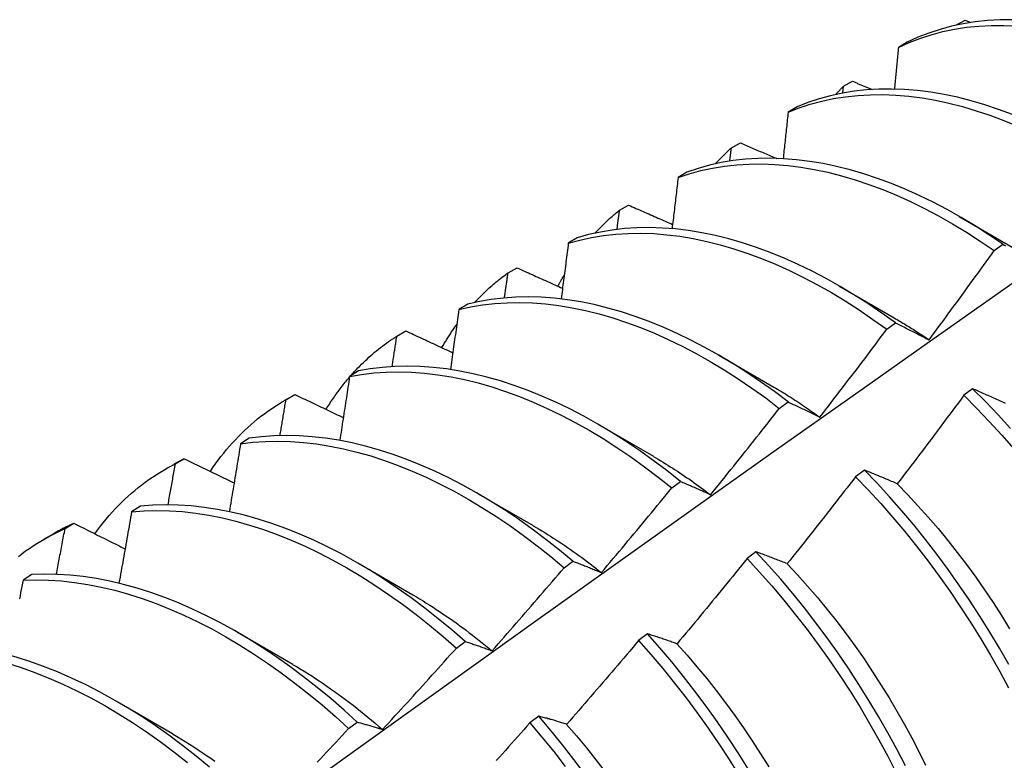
# Model space of a CAD drawing. Header units: inches. Extents: x 24 to 669, y 73 to 311.
# Tile 113 of 149: x 646.913 to 647.198, y 240.677 to 240.891. Entities that reach past the tile are written whole.
import ezdxf

# ---------------------------------------------------------------- set-up
doc = ezdxf.new("R2010")
doc.units = ezdxf.units.IN
doc.header["$MEASUREMENT"] = 0
doc.layers.add('Visible Edges(ANSI)', color=7, linetype='Continuous', lineweight=25)

msp = doc.modelspace()

# ---------------------------------------------------------------- linework, layer by layer
at = {"layer": 'Visible Edges(ANSI)'}
for p, q in [((647.18379, 240.88938), (647.18386, 240.88945)), ((647.18385, 240.88939), (647.18386, 240.88945)), ((647.18386, 240.88945), (647.18649, 240.89088)), ((647.18649, 240.89088), (647.18819, 240.8902)), ((647.16979, 240.88449), (647.16721, 240.88298)), ((647.15132, 240.87175), (647.15395, 240.87318)), ((647.15111, 240.86977), (647.15132, 240.87175)), ((647.13788, 240.86578), (647.1353, 240.86426)), ((647.11888, 240.8539), (647.1215, 240.85535)), ((647.10604, 240.84692), (647.10347, 240.84539)), ((647.08654, 240.83592), (647.08915, 240.83738)), ((647.18482, 240.8341), (647.20077, 240.82487)), ((647.07428, 240.82791), (647.07172, 240.82637)), ((647.1949, 240.82422), (647.19741, 240.82605)), ((647.05428, 240.8178), (647.05689, 240.81927)), ((647.15002, 240.81406), (647.16597, 240.80483)), ((647.0426, 240.80875), (647.04004, 240.80719)), ((647.02212, 240.79953), (647.02471, 240.80101)), ((647.16384, 240.80148), (647.16635, 240.80332)), ((647.11522, 240.79402), (647.13117, 240.78479)), ((647.01098, 240.78943), (647.00843, 240.78786)), ((647.18866, 240.78428), (647.18613, 240.78239)), ((646.98956, 240.78085), (646.99237, 240.78247)), ((646.99004, 240.78112), (646.99263, 240.78262)), ((646.99263, 240.78262), (646.99237, 240.78247)), ((647.13276, 240.77862), (647.13528, 240.78047)), ((647.08042, 240.77398), (647.09637, 240.76475)), ((646.97943, 240.76996), (646.97688, 240.76838)), ((646.95804, 240.76257), (646.96062, 240.76407)), ((646.95476, 240.76081), (646.95757, 240.76243)), ((647.15736, 240.76076), (647.15483, 240.75885)), ((647.10166, 240.75564), (647.10417, 240.7575)), ((647.04563, 240.75394), (647.06158, 240.74472)), ((646.94793, 240.75034), (646.94539, 240.74875)), ((646.92613, 240.74386), (646.9287, 240.74538)), ((646.91996, 240.74077), (646.92277, 240.74239)), ((647.12601, 240.73714), (647.12347, 240.73522)), ((647.01083, 240.73391), (647.02678, 240.72468)), ((647.07052, 240.73254), (647.07304, 240.73441)), ((646.9165, 240.73057), (646.91396, 240.72896)), ((646.97603, 240.71387), (646.99198, 240.70464)), ((647.0946, 240.71342), (647.09206, 240.7115)), ((647.03935, 240.70933), (647.04187, 240.71121)), ((646.94123, 240.69383), (646.95718, 240.6846)), ((647.06314, 240.68962), (647.0606, 240.68769)), ((647.00813, 240.68602), (647.01066, 240.68791))]:
    msp.add_line(p, q, dxfattribs=at)
at = {"layer": 'Visible Edges(ANSI)', "flags": 128}
for points in [[(647.16721, 240.88298), (647.17028, 240.88438), (647.17345, 240.8856), (647.1767, 240.88666), (647.18003, 240.88754), (647.18344, 240.88825), (647.18692, 240.88879), (647.19046, 240.88916), (647.19407, 240.88935), (647.19774, 240.88936), (647.20147, 240.88921)], [(647.20027, 240.89099), (647.19661, 240.89096), (647.193, 240.89075), (647.18946, 240.89038), (647.18599, 240.88982), (647.18259, 240.8891), (647.17926, 240.8882), (647.17602, 240.88714), (647.17286, 240.8859), (647.16979, 240.88449)], [(647.16721, 240.88298), (647.16716, 240.88248), (647.16711, 240.88198), (647.16706, 240.88148), (647.16702, 240.88098), (647.16697, 240.88048), (647.16692, 240.87998), (647.16687, 240.87948), (647.16683, 240.87898), (647.16678, 240.87847), (647.16673, 240.87797), (647.16668, 240.87747), (647.16663, 240.87697), (647.16659, 240.87647), (647.16654, 240.87596), (647.16649, 240.87546), (647.16644, 240.87496), (647.16639, 240.87446), (647.16634, 240.87395), (647.1663, 240.87345), (647.16625, 240.87295), (647.1662, 240.87245), (647.16615, 240.87194), (647.1661, 240.87144), (647.16605, 240.87094)], [(647.15395, 240.87318), (647.15419, 240.87308), (647.15442, 240.87298), (647.15466, 240.87289), (647.1549, 240.87279), (647.15514, 240.87269), (647.15538, 240.87259), (647.15561, 240.87249), (647.15585, 240.87239), (647.15609, 240.87229), (647.15633, 240.8722), (647.15656, 240.8721), (647.1568, 240.872), (647.15704, 240.8719), (647.15728, 240.8718), (647.15752, 240.8717), (647.15775, 240.8716), (647.15799, 240.87151), (647.15823, 240.87141), (647.15847, 240.87131), (647.15871, 240.87121), (647.15894, 240.87111), (647.15918, 240.87101), (647.15942, 240.87092), (647.15966, 240.87082)], [(647.1353, 240.86426), (647.13846, 240.8655), (647.14171, 240.86656), (647.14503, 240.86746), (647.14843, 240.86818), (647.15191, 240.86873), (647.15545, 240.8691), (647.15906, 240.8693), (647.16273, 240.86933), (647.16645, 240.86918), (647.17022, 240.86886), (647.17404, 240.86837), (647.17791, 240.8677), (647.18181, 240.86687), (647.18575, 240.86586), (647.18971, 240.86468), (647.1937, 240.86334), (647.19771, 240.86183), (647.20173, 240.86016)], [(647.20022, 240.86357), (647.19621, 240.86507), (647.19222, 240.8664), (647.18826, 240.86756), (647.18432, 240.86856), (647.18042, 240.86938), (647.17656, 240.87003), (647.17275, 240.87051), (647.16897, 240.87082), (647.16526, 240.87095), (647.16159, 240.87091), (647.15799, 240.8707), (647.15445, 240.87031), (647.15099, 240.86975), (647.14759, 240.86901), (647.14427, 240.86811), (647.14103, 240.86703), (647.13788, 240.86578)], [(647.14899, 240.86934), (647.14909, 240.86944), (647.14918, 240.86955), (647.14928, 240.86965), (647.14938, 240.86975), (647.14947, 240.86985), (647.14957, 240.86995), (647.14966, 240.87006), (647.14976, 240.87016), (647.14986, 240.87026), (647.14995, 240.87036), (647.15005, 240.87046), (647.15015, 240.87056), (647.15024, 240.87066), (647.15034, 240.87076), (647.15044, 240.87086), (647.15054, 240.87096), (647.15063, 240.87106), (647.15073, 240.87116), (647.15083, 240.87126), (647.15093, 240.87135), (647.15103, 240.87145), (647.15113, 240.87155), (647.15122, 240.87165), (647.15132, 240.87175)], [(647.1353, 240.86426), (647.13524, 240.8637), (647.13518, 240.86314), (647.13513, 240.86258), (647.13507, 240.86202), (647.13501, 240.86146), (647.13495, 240.8609), (647.13489, 240.86034), (647.13483, 240.85978), (647.13477, 240.85922), (647.13471, 240.85866), (647.13465, 240.8581), (647.13459, 240.85754), (647.13453, 240.85698), (647.13447, 240.85641), (647.13441, 240.85585), (647.13435, 240.85529), (647.13429, 240.85473), (647.13423, 240.85417), (647.13417, 240.85361), (647.13411, 240.85305), (647.13405, 240.85248), (647.13399, 240.85192), (647.13393, 240.85136), (647.13387, 240.8508)], [(647.1215, 240.85535), (647.12194, 240.85516), (647.12237, 240.85498), (647.12281, 240.85479), (647.12325, 240.8546), (647.12368, 240.85442), (647.12412, 240.85423), (647.12456, 240.85404), (647.12499, 240.85386), (647.12543, 240.85367), (647.12587, 240.85348), (647.1263, 240.8533), (647.12674, 240.85311), (647.12718, 240.85292), (647.12762, 240.85274), (647.12805, 240.85255), (647.12849, 240.85237), (647.12893, 240.85218), (647.12937, 240.85199), (647.12981, 240.85181), (647.13024, 240.85162), (647.13068, 240.85144), (647.13112, 240.85125), (647.13156, 240.85106), (647.132, 240.85088)], [(647.1142, 240.8493), (647.11438, 240.8495), (647.11457, 240.84971), (647.11476, 240.84991), (647.11495, 240.85011), (647.11514, 240.85031), (647.11533, 240.8505), (647.11552, 240.8507), (647.11571, 240.8509), (647.11591, 240.85109), (647.1161, 240.85129), (647.1163, 240.85148), (647.11649, 240.85167), (647.11669, 240.85186), (647.11688, 240.85205), (647.11708, 240.85224), (647.11728, 240.85243), (647.11748, 240.85262), (647.11767, 240.8528), (647.11787, 240.85299), (647.11807, 240.85317), (647.11828, 240.85336), (647.11848, 240.85354), (647.11868, 240.85372), (647.11888, 240.8539)], [(647.11842, 240.85009), (647.11844, 240.85025), (647.11846, 240.85041), (647.11848, 240.85057), (647.1185, 240.85073), (647.11852, 240.85089), (647.11854, 240.85104), (647.11856, 240.8512), (647.11858, 240.85136), (647.1186, 240.85152), (647.11862, 240.85168), (647.11863, 240.85184), (647.11865, 240.852), (647.11867, 240.85216), (647.11869, 240.85231), (647.11871, 240.85247), (647.11873, 240.85263), (647.11875, 240.85279), (647.11877, 240.85295), (647.11879, 240.85311), (647.11881, 240.85327), (647.11883, 240.85343), (647.11885, 240.85358), (647.11886, 240.85374), (647.11888, 240.8539)], [(647.10347, 240.84539), (647.10671, 240.84646), (647.11004, 240.84737), (647.11343, 240.8481), (647.1169, 240.84866), (647.12044, 240.84904), (647.12404, 240.84925), (647.12771, 240.84929), (647.13143, 240.84916), (647.1352, 240.84885), (647.13902, 240.84836), (647.14288, 240.84771), (647.14678, 240.84688), (647.15071, 240.84589), (647.15468, 240.84472), (647.15866, 240.84339), (647.16267, 240.84189), (647.1667, 240.84023), (647.17073, 240.8384), (647.17477, 240.83642), (647.17881, 240.83428), (647.18285, 240.83199), (647.18688, 240.82955), (647.1909, 240.82696), (647.1949, 240.82422)], [(647.19741, 240.82605), (647.19341, 240.82878), (647.18939, 240.83136), (647.18536, 240.83379), (647.18132, 240.83607), (647.17728, 240.8382), (647.17324, 240.84017), (647.1692, 240.84198), (647.16518, 240.84363), (647.16117, 240.84511), (647.15719, 240.84643), (647.15322, 240.84759), (647.14929, 240.84857), (647.1454, 240.84938), (647.14154, 240.85003), (647.13772, 240.8505), (647.13395, 240.85079), (647.13024, 240.85091), (647.12658, 240.85086), (647.12298, 240.85064), (647.11945, 240.85024), (647.11598, 240.84967), (647.11259, 240.84892), (647.10928, 240.84801), (647.10604, 240.84692)], [(647.10347, 240.84539), (647.1034, 240.84477), (647.10333, 240.84416), (647.10326, 240.84354), (647.10319, 240.84292), (647.10312, 240.84231), (647.10305, 240.84169), (647.10297, 240.84107), (647.1029, 240.84046), (647.10283, 240.83984), (647.10276, 240.83922), (647.10268, 240.8386), (647.10261, 240.83799), (647.10254, 240.83737), (647.10247, 240.83675), (647.10239, 240.83613), (647.10232, 240.83552), (647.10225, 240.8349), (647.10217, 240.83428), (647.1021, 240.83366), (647.10203, 240.83304), (647.10195, 240.83242), (647.10188, 240.83181), (647.1018, 240.83119), (647.10173, 240.83057)], [(647.0794, 240.82926), (647.07968, 240.82956), (647.07996, 240.82986), (647.08024, 240.83016), (647.08053, 240.83046), (647.08081, 240.83075), (647.0811, 240.83104), (647.08139, 240.83133), (647.08168, 240.83162), (647.08197, 240.83191), (647.08227, 240.83219), (647.08256, 240.83247), (647.08286, 240.83275), (647.08316, 240.83303), (647.08346, 240.8333), (647.08376, 240.83357), (647.08406, 240.83384), (647.08437, 240.83411), (647.08467, 240.83437), (647.08498, 240.83464), (647.08529, 240.8349), (647.0856, 240.83516), (647.08591, 240.83541), (647.08622, 240.83567), (647.08654, 240.83592)], [(647.0858, 240.83035), (647.08583, 240.83058), (647.08587, 240.83082), (647.0859, 240.83105), (647.08593, 240.83128), (647.08596, 240.83151), (647.08599, 240.83175), (647.08602, 240.83198), (647.08605, 240.83221), (647.08608, 240.83244), (647.08611, 240.83267), (647.08614, 240.83291), (647.08617, 240.83314), (647.0862, 240.83337), (647.08623, 240.8336), (647.08626, 240.83383), (647.08629, 240.83407), (647.08632, 240.8343), (647.08636, 240.83453), (647.08639, 240.83476), (647.08642, 240.83499), (647.08645, 240.83523), (647.08648, 240.83546), (647.08651, 240.83569), (647.08654, 240.83592)], [(647.08915, 240.83738), (647.08968, 240.83715), (647.0902, 240.83691), (647.09073, 240.83668), (647.09126, 240.83645), (647.09179, 240.83621), (647.09232, 240.83598), (647.09285, 240.83575), (647.09338, 240.83552), (647.09391, 240.83528), (647.09444, 240.83505), (647.09497, 240.83482), (647.0955, 240.83458), (647.09603, 240.83435), (647.09656, 240.83412), (647.09709, 240.83389), (647.09762, 240.83365), (647.09816, 240.83342), (647.09869, 240.83319), (647.09922, 240.83296), (647.09975, 240.83273), (647.10028, 240.83249), (647.10081, 240.83226), (647.10135, 240.83203), (647.10188, 240.8318)], [(647.07172, 240.82637), (647.07504, 240.82728), (647.07843, 240.82802), (647.0819, 240.82859), (647.08543, 240.82899), (647.08903, 240.82921), (647.09269, 240.82926), (647.09641, 240.82913), (647.10017, 240.82883), (647.10399, 240.82836), (647.10785, 240.82771), (647.11175, 240.8269), (647.11568, 240.82591), (647.11964, 240.82475), (647.12363, 240.82343), (647.12764, 240.82194), (647.13166, 240.82029), (647.13569, 240.81848), (647.13973, 240.8165), (647.14377, 240.81437), (647.14781, 240.81209), (647.15184, 240.80966), (647.15586, 240.80707), (647.15986, 240.80435), (647.16384, 240.80148)], [(647.16635, 240.80332), (647.16237, 240.80618), (647.15837, 240.8089), (647.15435, 240.81147), (647.15032, 240.81389), (647.14628, 240.81616), (647.14224, 240.81828), (647.1382, 240.82024), (647.13416, 240.82204), (647.13014, 240.82368), (647.12614, 240.82516), (647.12215, 240.82647), (647.11819, 240.82761), (647.11426, 240.82858), (647.11037, 240.82939), (647.10651, 240.83002), (647.1027, 240.83048), (647.09893, 240.83076), (647.09522, 240.83088), (647.09157, 240.83082), (647.08797, 240.83058), (647.08444, 240.83017), (647.08098, 240.82959), (647.07759, 240.82884), (647.07428, 240.82791)], [(647.07172, 240.82637), (647.07164, 240.8257), (647.07155, 240.82503), (647.07147, 240.82436), (647.07138, 240.82369), (647.0713, 240.82301), (647.07121, 240.82234), (647.07112, 240.82167), (647.07104, 240.821), (647.07095, 240.82033), (647.07087, 240.81966), (647.07078, 240.81899), (647.07069, 240.81832), (647.07061, 240.81765), (647.07052, 240.81697), (647.07043, 240.8163), (647.07035, 240.81563), (647.07026, 240.81496), (647.07017, 240.81429), (647.07008, 240.81361), (647.06999, 240.81294), (647.06991, 240.81227), (647.06982, 240.8116), (647.06973, 240.81092), (647.06964, 240.81025)], [(647.17607, 240.79843), (647.17686, 240.7995), (647.17766, 240.80056), (647.17845, 240.80163), (647.17924, 240.8027), (647.18003, 240.80377), (647.18082, 240.80484), (647.18161, 240.80591), (647.1824, 240.80698), (647.18319, 240.80806), (647.18397, 240.80913), (647.18476, 240.8102), (647.18554, 240.81128), (647.18633, 240.81235), (647.18711, 240.81343), (647.18789, 240.8145), (647.18868, 240.81558), (647.18946, 240.81666), (647.19024, 240.81774), (647.19102, 240.81882), (647.19179, 240.8199), (647.19257, 240.82098), (647.19335, 240.82206), (647.19412, 240.82314), (647.1949, 240.82422)], [(647.19741, 240.82605), (647.19782, 240.82584), (647.19824, 240.82562)], [(647.0446, 240.80922), (647.04497, 240.80962), (647.04535, 240.81002), (647.04573, 240.81042), (647.04611, 240.81081), (647.04649, 240.81119), (647.04688, 240.81158), (647.04726, 240.81196), (647.04766, 240.81233), (647.04805, 240.8127), (647.04845, 240.81307), (647.04885, 240.81343), (647.04925, 240.81379), (647.04966, 240.81415), (647.05006, 240.8145), (647.05047, 240.81485), (647.05089, 240.81519), (647.0513, 240.81553), (647.05172, 240.81587), (647.05214, 240.8162), (647.05256, 240.81653), (647.05299, 240.81685), (647.05342, 240.81717), (647.05385, 240.81749), (647.05428, 240.8178)], [(647.05325, 240.81055), (647.05329, 240.81085), (647.05333, 240.81115), (647.05338, 240.81146), (647.05342, 240.81176), (647.05346, 240.81206), (647.05351, 240.81236), (647.05355, 240.81266), (647.05359, 240.81297), (647.05364, 240.81327), (647.05368, 240.81357), (647.05372, 240.81387), (647.05377, 240.81418), (647.05381, 240.81448), (647.05385, 240.81478), (647.0539, 240.81508), (647.05394, 240.81538), (647.05398, 240.81569), (647.05403, 240.81599), (647.05407, 240.81629), (647.05411, 240.81659), (647.05415, 240.81689), (647.0542, 240.81719), (647.05424, 240.8175), (647.05428, 240.8178)], [(647.05689, 240.81927), (647.05743, 240.81902), (647.05798, 240.81877), (647.05853, 240.81852), (647.05907, 240.81828), (647.05962, 240.81803), (647.06017, 240.81778), (647.06071, 240.81753), (647.06126, 240.81729), (647.06181, 240.81704), (647.06236, 240.81679), (647.06291, 240.81654), (647.06345, 240.8163), (647.064, 240.81605), (647.06455, 240.8158), (647.0651, 240.81556), (647.06565, 240.81531), (647.0662, 240.81506), (647.06675, 240.81481), (647.0673, 240.81457), (647.06785, 240.81432), (647.0684, 240.81407), (647.06895, 240.81383), (647.0695, 240.81358), (647.07005, 240.81333)], [(646.75908, 240.49794), (646.78251, 240.51501), (646.8059, 240.53205), (646.82927, 240.54905), (646.85261, 240.56601), (646.87593, 240.58293), (646.89922, 240.59981), (646.92248, 240.61664), (646.94573, 240.63343), (646.96895, 240.65018), (646.99215, 240.66688), (647.01534, 240.68353), (647.0385, 240.70013), (647.06165, 240.71668), (647.08479, 240.73318), (647.10791, 240.74963), (647.13102, 240.76603), (647.15412, 240.78237), (647.17721, 240.79866), (647.20029, 240.81489)], [(647.06871, 240.81393), (647.06879, 240.81407), (647.06886, 240.81421), (647.06894, 240.81435), (647.06901, 240.81449), (647.06909, 240.81463), (647.06916, 240.81477), (647.06924, 240.81491), (647.06931, 240.81505), (647.06939, 240.81519), (647.06946, 240.81533), (647.06954, 240.81547), (647.06962, 240.81561), (647.06969, 240.81574), (647.06977, 240.81588), (647.06985, 240.81602), (647.06993, 240.81616), (647.07, 240.81629), (647.07008, 240.81643), (647.07016, 240.81657), (647.07024, 240.8167), (647.07032, 240.81684), (647.0704, 240.81697), (647.07048, 240.81711), (647.07055, 240.81725)], [(647.04004, 240.80719), (647.04343, 240.80794), (647.04689, 240.80852), (647.05042, 240.80893), (647.05402, 240.80916), (647.05767, 240.80922), (647.06139, 240.8091), (647.06515, 240.80881), (647.06896, 240.80835), (647.07282, 240.80772), (647.07672, 240.80691), (647.08065, 240.80593), (647.08461, 240.80479), (647.08859, 240.80348), (647.0926, 240.802), (647.09662, 240.80035), (647.10065, 240.79855), (647.10469, 240.79659), (647.10874, 240.79447), (647.11278, 240.79219), (647.11681, 240.78977), (647.12083, 240.78719), (647.12483, 240.78447), (647.12881, 240.78162), (647.13276, 240.77862)], [(647.13528, 240.78047), (647.13132, 240.78346), (647.12734, 240.78631), (647.12333, 240.78901), (647.11931, 240.79157), (647.11528, 240.79399), (647.11124, 240.79625), (647.1072, 240.79836), (647.10316, 240.80031), (647.09913, 240.8021), (647.09511, 240.80373), (647.0911, 240.8052), (647.08712, 240.8065), (647.08316, 240.80763), (647.07923, 240.8086), (647.07534, 240.80939), (647.07148, 240.81001), (647.06768, 240.81046), (647.06391, 240.81074), (647.0602, 240.81084), (647.05655, 240.81077), (647.05296, 240.81052), (647.04944, 240.8101), (647.04598, 240.80951), (647.0426, 240.80875)], [(647.04004, 240.80719), (647.03994, 240.80647), (647.03984, 240.80575), (647.03974, 240.80503), (647.03964, 240.8043), (647.03954, 240.80358), (647.03944, 240.80286), (647.03934, 240.80214), (647.03924, 240.80142), (647.03914, 240.80069), (647.03904, 240.79997), (647.03893, 240.79925), (647.03883, 240.79853), (647.03873, 240.7978), (647.03863, 240.79708), (647.03853, 240.79636), (647.03842, 240.79563), (647.03832, 240.79491), (647.03822, 240.79419), (647.03812, 240.79346), (647.03801, 240.79274), (647.03791, 240.79201), (647.0378, 240.79129), (647.0377, 240.79057), (647.0376, 240.78984)], [(647.16598, 240.80479), (647.1664, 240.80454), (647.16682, 240.8043), (647.16724, 240.80405), (647.16767, 240.8038), (647.16809, 240.80355), (647.16851, 240.80329), (647.16893, 240.80304), (647.16935, 240.80278), (647.16977, 240.80252), (647.1702, 240.80226), (647.17062, 240.802), (647.17104, 240.80173), (647.17146, 240.80147), (647.17188, 240.8012), (647.1723, 240.80093), (647.17272, 240.80065), (647.17314, 240.80038), (647.17356, 240.8001), (647.17398, 240.79983), (647.1744, 240.79955), (647.17481, 240.79927), (647.17523, 240.79898), (647.17565, 240.7987), (647.17607, 240.79841)], [(647.02471, 240.80101), (647.02528, 240.80075), (647.02584, 240.80049), (647.0264, 240.80023), (647.02697, 240.79996), (647.02753, 240.7997), (647.0281, 240.79944), (647.02866, 240.79918), (647.02923, 240.79891), (647.02979, 240.79865), (647.03036, 240.79839), (647.03092, 240.79813), (647.03149, 240.79787), (647.03206, 240.7976), (647.03262, 240.79734), (647.03319, 240.79708), (647.03375, 240.79682), (647.03432, 240.79655), (647.03489, 240.79629), (647.03546, 240.79603), (647.03602, 240.79577), (647.03659, 240.79551), (647.03716, 240.79525), (647.03773, 240.79498), (647.03829, 240.79472)], [(647.03516, 240.79617), (647.03532, 240.79646), (647.03549, 240.79675), (647.03566, 240.79704), (647.03583, 240.79733), (647.036, 240.79762), (647.03617, 240.79791), (647.03635, 240.79819), (647.03652, 240.79848), (647.0367, 240.79876), (647.03687, 240.79904), (647.03705, 240.79933), (647.03723, 240.79961), (647.03741, 240.79988), (647.03759, 240.80016), (647.03777, 240.80044), (647.03795, 240.80071), (647.03813, 240.80099), (647.03832, 240.80126), (647.0385, 240.80153), (647.03869, 240.8018), (647.03887, 240.80207), (647.03906, 240.80234), (647.03925, 240.80261), (647.03944, 240.80287)], [(647.14449, 240.7761), (647.14531, 240.77715), (647.14613, 240.7782), (647.14694, 240.77925), (647.14775, 240.78031), (647.14857, 240.78136), (647.14938, 240.78241), (647.15019, 240.78346), (647.151, 240.78452), (647.15181, 240.78557), (647.15262, 240.78663), (647.15342, 240.78769), (647.15423, 240.78874), (647.15504, 240.7898), (647.15584, 240.79086), (647.15664, 240.79192), (647.15745, 240.79298), (647.15825, 240.79404), (647.15905, 240.7951), (647.15985, 240.79616), (647.16065, 240.79722), (647.16145, 240.79829), (647.16225, 240.79935), (647.16305, 240.80042), (647.16384, 240.80148)], [(647.16635, 240.80332), (647.16675, 240.80313), (647.16715, 240.80293), (647.16754, 240.80274), (647.16794, 240.80254), (647.16834, 240.80234), (647.16874, 240.80215), (647.16914, 240.80195), (647.16954, 240.80175), (647.16995, 240.80155), (647.17035, 240.80134), (647.17075, 240.80114), (647.17116, 240.80094), (647.17156, 240.80073), (647.17197, 240.80053), (647.17237, 240.80032), (647.17278, 240.80012), (647.17319, 240.79991), (647.1736, 240.7997), (647.17401, 240.79949), (647.17442, 240.79928), (647.17483, 240.79907), (647.17524, 240.79886), (647.17565, 240.79864), (647.17607, 240.79843)], [(647.00885, 240.78812), (647.00934, 240.78868), (647.00984, 240.78923), (647.01035, 240.78977), (647.01086, 240.79031), (647.01138, 240.79084), (647.0119, 240.79136), (647.01243, 240.79188), (647.01296, 240.79239), (647.01349, 240.79289), (647.01404, 240.79338), (647.01458, 240.79387), (647.01513, 240.79435), (647.01569, 240.79482), (647.01625, 240.79529), (647.01682, 240.79574), (647.01739, 240.79619), (647.01796, 240.79664), (647.01854, 240.79707), (647.01913, 240.7975), (647.01971, 240.79792), (647.02031, 240.79834), (647.02091, 240.79874), (647.02151, 240.79914), (647.02212, 240.79953)], [(647.02075, 240.79068), (647.02081, 240.79105), (647.02086, 240.79142), (647.02092, 240.79179), (647.02098, 240.79216), (647.02104, 240.79252), (647.02109, 240.79289), (647.02115, 240.79326), (647.02121, 240.79363), (647.02127, 240.794), (647.02132, 240.79437), (647.02138, 240.79474), (647.02144, 240.79511), (647.02149, 240.79548), (647.02155, 240.79585), (647.02161, 240.79621), (647.02166, 240.79658), (647.02172, 240.79695), (647.02178, 240.79732), (647.02183, 240.79769), (647.02189, 240.79806), (647.02195, 240.79843), (647.022, 240.7988), (647.02206, 240.79916), (647.02212, 240.79953)], [(647.10417, 240.7575), (647.10024, 240.76061), (647.09629, 240.76359), (647.0923, 240.76643), (647.0883, 240.76913), (647.08428, 240.77168), (647.08024, 240.77409), (647.0762, 240.77634), (647.07216, 240.77844), (647.06812, 240.78038), (647.06409, 240.78217), (647.06007, 240.78379), (647.05607, 240.78524), (647.05208, 240.78653), (647.04813, 240.78766), (647.0442, 240.78861), (647.04031, 240.78939), (647.03646, 240.79), (647.03265, 240.79044), (647.02889, 240.79071), (647.02519, 240.7908), (647.02154, 240.79072), (647.01795, 240.79046), (647.01443, 240.79003), (647.01098, 240.78943)], [(647.00165, 240.77832), (647.0019, 240.77873), (647.00216, 240.77915), (647.00242, 240.77956), (647.00269, 240.77997), (647.00295, 240.78037), (647.00322, 240.78078), (647.00349, 240.78118), (647.00376, 240.78158), (647.00403, 240.78197), (647.00431, 240.78236), (647.00459, 240.78275), (647.00487, 240.78314), (647.00515, 240.78353), (647.00543, 240.78391), (647.00572, 240.78429), (647.00601, 240.78467), (647.0063, 240.78504), (647.00659, 240.78542), (647.00688, 240.78578), (647.00718, 240.78615), (647.00748, 240.78652), (647.00778, 240.78688), (647.00808, 240.78724), (647.00839, 240.78759)], [(647.00843, 240.78786), (647.00831, 240.78709), (647.0082, 240.78632), (647.00808, 240.78555), (647.00796, 240.78478), (647.00785, 240.78401), (647.00773, 240.78324), (647.00761, 240.78247), (647.0075, 240.7817), (647.00738, 240.78093), (647.00726, 240.78016), (647.00714, 240.77938), (647.00703, 240.77861), (647.00691, 240.77784), (647.00679, 240.77707), (647.00667, 240.7763), (647.00655, 240.77552), (647.00643, 240.77475), (647.00631, 240.77398), (647.00619, 240.7732), (647.00608, 240.77243), (647.00596, 240.77166), (647.00583, 240.77089), (647.00571, 240.77011), (647.00559, 240.76934)], [(647.00843, 240.78786), (647.01188, 240.78845), (647.01541, 240.78887), (647.019, 240.78911), (647.02266, 240.78918), (647.02637, 240.78908), (647.03013, 240.7888), (647.03394, 240.78834), (647.03779, 240.78772), (647.04169, 240.78692), (647.04561, 240.78596), (647.04957, 240.78482), (647.05356, 240.78352), (647.05756, 240.78205), (647.06158, 240.78042), (647.06562, 240.77862), (647.06966, 240.77667), (647.0737, 240.77456), (647.07774, 240.77229), (647.08177, 240.76987), (647.08579, 240.76731), (647.08979, 240.7646), (647.09378, 240.76175), (647.09773, 240.75876), (647.10166, 240.75564)], [(647.13117, 240.78478), (647.13173, 240.78446), (647.13228, 240.78413), (647.13284, 240.7838), (647.1334, 240.78346), (647.13396, 240.78312), (647.13451, 240.78278), (647.13507, 240.78243), (647.13563, 240.78209), (647.13618, 240.78173), (647.13674, 240.78138), (647.13729, 240.78102), (647.13785, 240.78066), (647.1384, 240.78029), (647.13896, 240.77993), (647.13951, 240.77955), (647.14007, 240.77918), (647.14062, 240.7788), (647.14117, 240.77842), (647.14172, 240.77804), (647.14228, 240.77765), (647.14283, 240.77726), (647.14338, 240.77687), (647.14393, 240.77647), (647.14448, 240.77607)], [(647.19823, 240.78001), (647.19781, 240.78021), (647.19738, 240.7804), (647.19696, 240.78059), (647.19654, 240.78078), (647.19612, 240.78098), (647.1957, 240.78117), (647.19527, 240.78136), (647.19486, 240.78154), (647.19444, 240.78173), (647.19402, 240.78192), (647.1936, 240.78211), (647.19319, 240.78229), (647.19277, 240.78248), (647.19236, 240.78266), (647.19194, 240.78284), (647.19153, 240.78303), (647.19112, 240.78321), (647.1907, 240.78339), (647.19029, 240.78357), (647.18988, 240.78375), (647.18948, 240.78393), (647.18907, 240.78411), (647.18866, 240.78428)], [(647.19963, 240.77283), (647.19603, 240.77676), (647.19238, 240.78057), (647.18866, 240.78428)], [(646.96818, 240.76038), (646.96892, 240.76148), (646.96967, 240.76256), (646.97044, 240.76362), (646.97123, 240.76466), (646.97203, 240.76568), (646.97285, 240.76668), (646.97368, 240.76766), (646.97452, 240.76862), (646.97539, 240.76956), (646.97626, 240.77048), (646.97716, 240.77138), (646.97806, 240.77226), (646.97898, 240.77311), (646.97992, 240.77395), (646.98087, 240.77476), (646.98183, 240.77556), (646.98281, 240.77633), (646.9838, 240.77708), (646.98481, 240.77781), (646.98583, 240.77852), (646.98686, 240.7792), (646.98791, 240.77986), (646.98897, 240.7805), (646.99004, 240.78112)], [(646.98831, 240.77074), (646.98838, 240.77117), (646.98845, 240.7716), (646.98853, 240.77204), (646.9886, 240.77247), (646.98867, 240.7729), (646.98875, 240.77334), (646.98882, 240.77377), (646.98889, 240.7742), (646.98896, 240.77463), (646.98904, 240.77507), (646.98911, 240.7755), (646.98918, 240.77593), (646.98925, 240.77637), (646.98932, 240.7768), (646.9894, 240.77723), (646.98947, 240.77766), (646.98954, 240.7781), (646.98961, 240.77853), (646.98968, 240.77896), (646.98975, 240.77939), (646.98982, 240.77983), (646.9899, 240.78026), (646.98997, 240.78069), (646.99004, 240.78112)], [(646.99263, 240.78262), (646.99321, 240.78234), (646.99379, 240.78206), (646.99437, 240.78178), (646.99495, 240.78151), (646.99553, 240.78123), (646.99611, 240.78095), (646.9967, 240.78067), (646.99728, 240.7804), (646.99786, 240.78012), (646.99844, 240.77984), (646.99902, 240.77957), (646.99961, 240.77929), (647.00019, 240.77901), (647.00077, 240.77873), (647.00136, 240.77846), (647.00194, 240.77818), (647.00253, 240.7779), (647.00311, 240.77763), (647.00369, 240.77735), (647.00428, 240.77707), (647.00486, 240.77679), (647.00545, 240.77652), (647.00603, 240.77624), (647.00662, 240.77596)], [(647.18613, 240.78239), (647.18534, 240.78131), (647.18455, 240.78024), (647.18375, 240.77917), (647.18296, 240.7781), (647.18216, 240.77703), (647.18136, 240.77595), (647.18056, 240.77489), (647.17976, 240.77382), (647.17896, 240.77275), (647.17816, 240.77168), (647.17736, 240.77061), (647.17656, 240.76955), (647.17576, 240.76848), (647.17495, 240.76742), (647.17415, 240.76635), (647.17334, 240.76529), (647.17254, 240.76423), (647.17173, 240.76317), (647.17092, 240.7621), (647.17012, 240.76104), (647.16931, 240.75998), (647.1685, 240.75892), (647.16769, 240.75787), (647.16687, 240.75681)], [(647.18613, 240.78239), (647.18984, 240.77867), (647.1935, 240.77484), (647.19709, 240.77091), (647.20062, 240.76688)], [(647.1129, 240.75367), (647.11374, 240.75471), (647.11458, 240.75574), (647.11541, 240.75677), (647.11625, 240.7578), (647.11708, 240.75884), (647.11791, 240.75987), (647.11874, 240.76091), (647.11958, 240.76194), (647.12041, 240.76298), (647.12124, 240.76402), (647.12206, 240.76506), (647.12289, 240.7661), (647.12372, 240.76713), (647.12455, 240.76818), (647.12537, 240.76922), (647.1262, 240.77026), (647.12702, 240.7713), (647.12784, 240.77234), (647.12867, 240.77339), (647.12949, 240.77443), (647.13031, 240.77548), (647.13113, 240.77652), (647.13195, 240.77757), (647.13276, 240.77862)], [(647.13528, 240.78047), (647.13565, 240.7803), (647.13603, 240.78013), (647.1364, 240.77995), (647.13678, 240.77978), (647.13716, 240.7796), (647.13754, 240.77943), (647.13792, 240.77925), (647.1383, 240.77907), (647.13868, 240.77889), (647.13907, 240.77871), (647.13945, 240.77853), (647.13983, 240.77835), (647.14022, 240.77817), (647.1406, 240.77799), (647.14099, 240.7778), (647.14137, 240.77762), (647.14176, 240.77743), (647.14215, 240.77724), (647.14254, 240.77706), (647.14293, 240.77687), (647.14332, 240.77668), (647.14371, 240.77649), (647.1441, 240.7763), (647.14449, 240.7761)], [(647.07304, 240.73441), (647.06914, 240.73765), (647.06521, 240.74075), (647.06125, 240.74372), (647.05727, 240.74656), (647.05326, 240.74925), (647.04924, 240.75179), (647.0452, 240.75419), (647.04116, 240.75643), (647.03712, 240.75852), (647.03308, 240.76045), (647.02905, 240.76223), (647.02503, 240.76384), (647.02103, 240.76528), (647.01705, 240.76657), (647.01309, 240.76768), (647.00917, 240.76862), (647.00528, 240.76939), (647.00143, 240.77), (646.99763, 240.77042), (646.99387, 240.77068), (646.99017, 240.77076), (646.98653, 240.77067), (646.98294, 240.7704), (646.97943, 240.76996)], [(646.97688, 240.76838), (646.97675, 240.76757), (646.97661, 240.76675), (646.97648, 240.76593), (646.97635, 240.76512), (646.97621, 240.7643), (646.97608, 240.76348), (646.97595, 240.76266), (646.97581, 240.76185), (646.97568, 240.76103), (646.97554, 240.76021), (646.97541, 240.75939), (646.97527, 240.75857), (646.97514, 240.75776), (646.975, 240.75694), (646.97487, 240.75612), (646.97473, 240.7553), (646.97459, 240.75448), (646.97446, 240.75366), (646.97432, 240.75284), (646.97418, 240.75202), (646.97404, 240.7512), (646.97391, 240.75038), (646.97377, 240.74956), (646.97363, 240.74874)], [(646.97688, 240.76838), (646.9804, 240.76881), (646.98399, 240.76906), (646.98764, 240.76914), (646.99135, 240.76905), (646.9951, 240.76878), (646.99891, 240.76834), (647.00276, 240.76772), (647.00666, 240.76694), (647.01058, 240.76598), (647.01454, 240.76485), (647.01852, 240.76356), (647.02253, 240.7621), (647.02655, 240.76048), (647.03058, 240.75869), (647.03462, 240.75675), (647.03866, 240.75465), (647.0427, 240.75239), (647.04673, 240.74998), (647.05075, 240.74743), (647.05476, 240.74473), (647.05874, 240.74188), (647.0627, 240.7389), (647.06663, 240.73579), (647.07052, 240.73254)], [(646.96062, 240.76407), (646.9605, 240.76401), (646.96037, 240.76394), (646.96024, 240.76388), (646.96011, 240.76381), (646.95998, 240.76374), (646.95985, 240.76368), (646.95972, 240.76361), (646.9596, 240.76354), (646.95947, 240.76348), (646.95934, 240.76341), (646.95921, 240.76334), (646.95909, 240.76327), (646.95896, 240.7632), (646.95883, 240.76314), (646.9587, 240.76307), (646.95858, 240.763), (646.95845, 240.76293), (646.95833, 240.76286), (646.9582, 240.76279), (646.95807, 240.76272), (646.95795, 240.76264), (646.95782, 240.76257), (646.9577, 240.7625), (646.95757, 240.76243)], [(646.96062, 240.76407), (646.96122, 240.76378), (646.96182, 240.76349), (646.96242, 240.76319), (646.96301, 240.7629), (646.96361, 240.76261), (646.96421, 240.76232), (646.96481, 240.76203), (646.96541, 240.76173), (646.96601, 240.76144), (646.96661, 240.76115), (646.96721, 240.76086), (646.96781, 240.76056), (646.96841, 240.76027), (646.96901, 240.75998), (646.96961, 240.75969), (646.97021, 240.7594), (646.97081, 240.7591), (646.97141, 240.75881), (646.97201, 240.75852), (646.97261, 240.75823), (646.97321, 240.75793), (646.97382, 240.75764), (646.97442, 240.75735), (646.97502, 240.75706)], [(647.09636, 240.7647), (647.09706, 240.7643), (647.09775, 240.76389), (647.09845, 240.76347), (647.09914, 240.76305), (647.09983, 240.76262), (647.10053, 240.76219), (647.10122, 240.76176), (647.10191, 240.76132), (647.1026, 240.76087), (647.10329, 240.76042), (647.10399, 240.75997), (647.10467, 240.75951), (647.10536, 240.75904), (647.10605, 240.75857), (647.10674, 240.7581), (647.10743, 240.75762), (647.10811, 240.75713), (647.1088, 240.75664), (647.10948, 240.75615), (647.11017, 240.75565), (647.11085, 240.75515), (647.11153, 240.75464), (647.11221, 240.75413), (647.11289, 240.75362)], [(646.93476, 240.74235), (646.93555, 240.74345), (646.93635, 240.74452), (646.93718, 240.74557), (646.93802, 240.7466), (646.93887, 240.74761), (646.93975, 240.7486), (646.94063, 240.74957), (646.94154, 240.75051), (646.94246, 240.75144), (646.94339, 240.75234), (646.94435, 240.75322), (646.94531, 240.75408), (646.94629, 240.75491), (646.94729, 240.75572), (646.9483, 240.75651), (646.94933, 240.75728), (646.95037, 240.75802), (646.95142, 240.75874), (646.95249, 240.75944), (646.95357, 240.76011), (646.95467, 240.76076), (646.95578, 240.76139), (646.95691, 240.76199), (646.95804, 240.76257)], [(646.95592, 240.75072), (646.95601, 240.75122), (646.9561, 240.75171), (646.95619, 240.7522), (646.95628, 240.7527), (646.95637, 240.75319), (646.95646, 240.75369), (646.95655, 240.75418), (646.95664, 240.75467), (646.95673, 240.75517), (646.95681, 240.75566), (646.9569, 240.75615), (646.95699, 240.75665), (646.95708, 240.75714), (646.95717, 240.75763), (646.95726, 240.75813), (646.95734, 240.75862), (646.95743, 240.75912), (646.95752, 240.75961), (646.95761, 240.7601), (646.95769, 240.76059), (646.95778, 240.76109), (646.95787, 240.76158), (646.95796, 240.76207), (646.95804, 240.76257)], [(647.15483, 240.75885), (647.15401, 240.7578), (647.1532, 240.75674), (647.15238, 240.75569), (647.15156, 240.75464), (647.15074, 240.75358), (647.14992, 240.75253), (647.1491, 240.75148), (647.14828, 240.75043), (647.14746, 240.74938), (647.14664, 240.74833), (647.14582, 240.74728), (647.14499, 240.74623), (647.14417, 240.74519), (647.14334, 240.74414), (647.14252, 240.7431), (647.14169, 240.74205), (647.14086, 240.74101), (647.14003, 240.73996), (647.1392, 240.73892), (647.13837, 240.73788), (647.13754, 240.73684), (647.13671, 240.7358), (647.13588, 240.73476), (647.13504, 240.73372)], [(647.15483, 240.75885), (647.15848, 240.75503), (647.16208, 240.75111), (647.16561, 240.74709), (647.16908, 240.74297), (647.17247, 240.73876), (647.17578, 240.73447), (647.17902, 240.73011), (647.18216, 240.72567), (647.18522, 240.72116), (647.18819, 240.71659), (647.19107, 240.71196), (647.19384, 240.70729), (647.19652, 240.70257), (647.19909, 240.69782)], [(647.16687, 240.75681), (647.16647, 240.75698), (647.16606, 240.75716), (647.16566, 240.75733), (647.16526, 240.7575), (647.16485, 240.75767), (647.16445, 240.75784), (647.16405, 240.75801), (647.16365, 240.75818), (647.16325, 240.75834), (647.16285, 240.75851), (647.16245, 240.75868), (647.16206, 240.75884), (647.16166, 240.75901), (647.16127, 240.75917), (647.16087, 240.75933), (647.16048, 240.75949), (647.16009, 240.75965), (647.15969, 240.75981), (647.1593, 240.75997), (647.15891, 240.76013), (647.15852, 240.76029), (647.15813, 240.76045), (647.15775, 240.7606), (647.15736, 240.76076)], [(647.19913, 240.70455), (647.19645, 240.70927), (647.19366, 240.71394), (647.19078, 240.71856), (647.18781, 240.72312), (647.18474, 240.72762), (647.18158, 240.73206), (647.17835, 240.73642), (647.17503, 240.7407), (647.17163, 240.7449), (647.16816, 240.74901), (647.16462, 240.75303), (647.16102, 240.75695), (647.15736, 240.76076)], [(647.08129, 240.73114), (647.08214, 240.73216), (647.083, 240.73317), (647.08386, 240.73418), (647.08471, 240.7352), (647.08557, 240.73621), (647.08642, 240.73723), (647.08728, 240.73824), (647.08813, 240.73926), (647.08898, 240.74028), (647.08983, 240.7413), (647.09068, 240.74232), (647.09153, 240.74334), (647.09238, 240.74436), (647.09323, 240.74538), (647.09407, 240.7464), (647.09492, 240.74743), (647.09576, 240.74845), (647.09661, 240.74947), (647.09745, 240.7505), (647.09829, 240.75153), (647.09914, 240.75255), (647.09998, 240.75358), (647.10082, 240.75461), (647.10166, 240.75564)], [(647.10417, 240.7575), (647.10453, 240.75735), (647.10488, 240.7572), (647.10524, 240.75705), (647.1056, 240.7569), (647.10596, 240.75675), (647.10631, 240.75659), (647.10667, 240.75644), (647.10704, 240.75628), (647.1074, 240.75613), (647.10776, 240.75597), (647.10812, 240.75581), (647.10848, 240.75565), (647.10885, 240.75549), (647.10921, 240.75533), (647.10958, 240.75517), (647.10995, 240.75501), (647.11031, 240.75484), (647.11068, 240.75468), (647.11105, 240.75452), (647.11142, 240.75435), (647.11179, 240.75418), (647.11216, 240.75401), (647.11253, 240.75384), (647.1129, 240.75367)], [(647.16686, 240.75676), (647.16989, 240.75365), (647.17287, 240.75046), (647.1758, 240.7472), (647.17867, 240.74386), (647.18149, 240.74045), (647.18425, 240.73697), (647.18695, 240.73343), (647.18957, 240.72983), (647.19213, 240.72618), (647.19461, 240.72247), (647.19702, 240.71871), (647.19936, 240.71492)], [(647.04187, 240.71121), (647.03801, 240.71457), (647.03411, 240.7178), (647.03018, 240.72089), (647.02622, 240.72386), (647.02223, 240.72668), (647.01822, 240.72936), (647.0142, 240.7319), (647.01017, 240.73429), (647.00613, 240.73652), (647.00208, 240.7386), (646.99805, 240.74052), (646.99401, 240.74229), (646.99, 240.74389), (646.98599, 240.74533), (646.98202, 240.7466), (646.97806, 240.7477), (646.97414, 240.74863), (646.97025, 240.7494), (646.96641, 240.74999), (646.96261, 240.75041), (646.95885, 240.75065), (646.95515, 240.75072), (646.95151, 240.75062), (646.94793, 240.75034)], [(646.94539, 240.74875), (646.94524, 240.74789), (646.94509, 240.74703), (646.94494, 240.74617), (646.94479, 240.74531), (646.94464, 240.74445), (646.94449, 240.74358), (646.94433, 240.74272), (646.94418, 240.74186), (646.94403, 240.741), (646.94387, 240.74014), (646.94372, 240.73927), (646.94357, 240.73841), (646.94341, 240.73755), (646.94326, 240.73669), (646.94311, 240.73582), (646.94295, 240.73496), (646.9428, 240.7341), (646.94264, 240.73323), (646.94248, 240.73237), (646.94233, 240.73151), (646.94217, 240.73064), (646.94202, 240.72978), (646.94186, 240.72892), (646.9417, 240.72805)], [(646.94539, 240.74875), (646.94898, 240.74901), (646.95262, 240.7491), (646.95633, 240.74902), (646.96008, 240.74876), (646.96389, 240.74833), (646.96774, 240.74772), (646.97163, 240.74695), (646.97555, 240.746), (646.97951, 240.74489), (646.98349, 240.7436), (646.98749, 240.74215), (646.99151, 240.74054), (646.99554, 240.73876), (646.99958, 240.73683), (647.00362, 240.73474), (647.00766, 240.73249), (647.01169, 240.73009), (647.01572, 240.72754), (647.01972, 240.72485), (647.02371, 240.72202), (647.02767, 240.71904), (647.0316, 240.71594), (647.03549, 240.7127), (647.03935, 240.70933)], [(646.91262, 240.73578), (646.91366, 240.73659), (646.91472, 240.73738), (646.9158, 240.73814), (646.91689, 240.73888), (646.91799, 240.73959), (646.91911, 240.74027), (646.92025, 240.74093), (646.92139, 240.74157), (646.92256, 240.74218), (646.92373, 240.74277), (646.92492, 240.74333), (646.92613, 240.74386)], [(646.9287, 240.74538), (646.92845, 240.74527), (646.9282, 240.74516), (646.92794, 240.74504), (646.92769, 240.74493), (646.92744, 240.74481), (646.92719, 240.74469), (646.92694, 240.74458), (646.92669, 240.74446), (646.92644, 240.74433), (646.92619, 240.74421), (646.92594, 240.74409), (646.92569, 240.74397), (646.92545, 240.74384), (646.9252, 240.74371), (646.92495, 240.74359), (646.92471, 240.74346), (646.92447, 240.74333), (646.92422, 240.7432), (646.92398, 240.74307), (646.92374, 240.74293), (646.92349, 240.7428), (646.92325, 240.74266), (646.92301, 240.74253), (646.92277, 240.74239)], [(646.92359, 240.73063), (646.9237, 240.73118), (646.92381, 240.73173), (646.92392, 240.73229), (646.92402, 240.73284), (646.92413, 240.73339), (646.92423, 240.73394), (646.92434, 240.73449), (646.92445, 240.73504), (646.92455, 240.7356), (646.92466, 240.73615), (646.92477, 240.7367), (646.92487, 240.73725), (646.92498, 240.7378), (646.92508, 240.73835), (646.92519, 240.7389), (646.92529, 240.73946), (646.9254, 240.74001), (646.9255, 240.74056), (646.92561, 240.74111), (646.92571, 240.74166), (646.92581, 240.74221), (646.92592, 240.74276), (646.92602, 240.74331), (646.92613, 240.74386)], [(646.9287, 240.74538), (646.92932, 240.74507), (646.92993, 240.74477), (646.93054, 240.74446), (646.93116, 240.74415), (646.93177, 240.74384), (646.93239, 240.74354), (646.933, 240.74323), (646.93362, 240.74292), (646.93423, 240.74261), (646.93485, 240.74231), (646.93546, 240.742), (646.93608, 240.74169), (646.9367, 240.74138), (646.93731, 240.74108), (646.93793, 240.74077), (646.93855, 240.74046), (646.93916, 240.74016), (646.93978, 240.73985), (646.9404, 240.73954), (646.94102, 240.73923), (646.94164, 240.73893), (646.94226, 240.73862), (646.94288, 240.73831), (646.9435, 240.738)], [(647.06158, 240.74465), (647.06241, 240.74417), (647.06324, 240.74368), (647.06407, 240.74318), (647.0649, 240.74268), (647.06573, 240.74216), (647.06656, 240.74165), (647.06738, 240.74112), (647.06821, 240.74059), (647.06904, 240.74005), (647.06986, 240.7395), (647.07069, 240.73895), (647.07151, 240.73838), (647.07233, 240.73782), (647.07315, 240.73724), (647.07397, 240.73666), (647.07479, 240.73607), (647.07561, 240.73548), (647.07642, 240.73488), (647.07724, 240.73427), (647.07805, 240.73365), (647.07886, 240.73303), (647.07967, 240.7324), (647.08048, 240.73177), (647.08129, 240.73113)], [(647.12347, 240.73522), (647.12263, 240.73419), (647.1218, 240.73315), (647.12096, 240.73212), (647.12012, 240.73108), (647.11928, 240.73005), (647.11844, 240.72901), (647.1176, 240.72798), (647.11675, 240.72695), (647.11591, 240.72592), (647.11507, 240.72489), (647.11422, 240.72386), (647.11338, 240.72283), (647.11253, 240.7218), (647.11168, 240.72078), (647.11084, 240.71975), (647.10999, 240.71873), (647.10914, 240.7177), (647.10829, 240.71668), (647.10744, 240.71565), (647.10658, 240.71463), (647.10573, 240.71361), (647.10488, 240.71259), (647.10402, 240.71157), (647.10317, 240.71055)], [(647.12347, 240.73522), (647.12707, 240.7313), (647.13061, 240.72729), (647.13408, 240.72318), (647.13747, 240.71897), (647.14079, 240.71469), (647.14403, 240.71033), (647.14718, 240.70589), (647.15025, 240.70139), (647.15322, 240.69682), (647.1561, 240.6922), (647.15888, 240.68753), (647.16156, 240.68281), (647.16414, 240.67806), (647.16661, 240.67327)], [(647.13504, 240.73372), (647.13466, 240.73387), (647.13427, 240.73402), (647.13389, 240.73417), (647.13351, 240.73432), (647.13312, 240.73447), (647.13274, 240.73462), (647.13236, 240.73476), (647.13198, 240.73491), (647.1316, 240.73506), (647.13122, 240.7352), (647.13085, 240.73534), (647.13047, 240.73549), (647.13009, 240.73563), (647.12972, 240.73577), (647.12934, 240.73591), (647.12897, 240.73605), (647.1286, 240.73619), (647.12822, 240.73633), (647.12785, 240.73646), (647.12748, 240.7366), (647.12711, 240.73673), (647.12674, 240.73687), (647.12637, 240.737), (647.12601, 240.73714)], [(647.16924, 240.67526), (647.16676, 240.68004), (647.16417, 240.68479), (647.16149, 240.68951), (647.1587, 240.69417), (647.15581, 240.69879), (647.15283, 240.70335), (647.14976, 240.70785), (647.1466, 240.71228), (647.14335, 240.71664), (647.14003, 240.72092), (647.13663, 240.72511), (647.13315, 240.72922), (647.12961, 240.73323), (647.12601, 240.73714)], [(647.04964, 240.70851), (647.05052, 240.70951), (647.0514, 240.7105), (647.05228, 240.71149), (647.05316, 240.71249), (647.05403, 240.71348), (647.05491, 240.71448), (647.05578, 240.71548), (647.05665, 240.71647), (647.05753, 240.71747), (647.0584, 240.71847), (647.05927, 240.71947), (647.06014, 240.72047), (647.06101, 240.72147), (647.06188, 240.72248), (647.06275, 240.72348), (647.06361, 240.72448), (647.06448, 240.72549), (647.06534, 240.72649), (647.06621, 240.7275), (647.06707, 240.72851), (647.06794, 240.72951), (647.0688, 240.73052), (647.06966, 240.73153), (647.07052, 240.73254)], [(647.07304, 240.73441), (647.07337, 240.73429), (647.07371, 240.73416), (647.07404, 240.73403), (647.07438, 240.73391), (647.07472, 240.73378), (647.07506, 240.73365), (647.0754, 240.73351), (647.07574, 240.73338), (647.07608, 240.73325), (647.07642, 240.73312), (647.07677, 240.73298), (647.07711, 240.73285), (647.07745, 240.73271), (647.0778, 240.73257), (647.07814, 240.73243), (647.07849, 240.73229), (647.07884, 240.73215), (647.07919, 240.73201), (647.07953, 240.73187), (647.07988, 240.73173), (647.08023, 240.73158), (647.08058, 240.73144), (647.08093, 240.73129), (647.08129, 240.73114)], [(647.13504, 240.73371), (647.13802, 240.73052), (647.14094, 240.72725), (647.14381, 240.72391), (647.14663, 240.72049), (647.14938, 240.717), (647.15207, 240.71346), (647.1547, 240.70985), (647.15726, 240.70619), (647.15975, 240.70248), (647.16216, 240.69873), (647.16451, 240.69493), (647.16677, 240.6911), (647.16896, 240.68723), (647.17107, 240.68334), (647.17309, 240.67943), (647.17502, 240.6755)], [(647.01066, 240.68791), (647.00684, 240.69138), (647.00298, 240.69472), (646.99908, 240.69795), (646.99515, 240.70103), (646.99118, 240.70399), (646.98719, 240.7068), (646.98319, 240.70948), (646.97916, 240.712), (646.97513, 240.71438), (646.97109, 240.71661), (646.96705, 240.71868), (646.96301, 240.72059), (646.95898, 240.72235), (646.95496, 240.72394), (646.95096, 240.72537), (646.94698, 240.72663), (646.94303, 240.72772), (646.93911, 240.72864), (646.93523, 240.7294), (646.93138, 240.72998), (646.92758, 240.73039), (646.92383, 240.73062), (646.92014, 240.73068), (646.9165, 240.73057)], [(646.91396, 240.72896), (646.91379, 240.72806), (646.91362, 240.72716), (646.91345, 240.72626), (646.91328, 240.72535), (646.91311, 240.72445), (646.91294, 240.72355)], [(646.91396, 240.72896), (646.91761, 240.72906), (646.92131, 240.72899), (646.92506, 240.72874), (646.92886, 240.72832), (646.93271, 240.72773), (646.9366, 240.72696), (646.94052, 240.72602), (646.94447, 240.72492), (646.94845, 240.72365), (646.95245, 240.72221), (646.95647, 240.7206), (646.9605, 240.71884), (646.96454, 240.71691), (646.96858, 240.71483), (646.97262, 240.71259), (646.97666, 240.7102), (646.98068, 240.70766), (646.98469, 240.70498), (646.98867, 240.70215), (646.99263, 240.69919), (646.99656, 240.69609), (647.00046, 240.69286), (647.00432, 240.6895), (647.00813, 240.68602)], [(647.02678, 240.72466), (647.02775, 240.72409), (647.02871, 240.72352), (647.02968, 240.72294), (647.03064, 240.72234), (647.03161, 240.72174), (647.03257, 240.72113), (647.03353, 240.72051), (647.03449, 240.71987), (647.03545, 240.71923), (647.0364, 240.71858), (647.03736, 240.71792), (647.03831, 240.71725), (647.03927, 240.71657), (647.04022, 240.71588), (647.04117, 240.71518), (647.04212, 240.71447), (647.04306, 240.71375), (647.04401, 240.71302), (647.04495, 240.71229), (647.04589, 240.71155), (647.04682, 240.71079), (647.04776, 240.71003), (647.04869, 240.70926), (647.04962, 240.70848)], [(647.10317, 240.71055), (647.1028, 240.71068), (647.10244, 240.71081), (647.10207, 240.71093), (647.10171, 240.71106), (647.10135, 240.71119), (647.10099, 240.71131), (647.10062, 240.71144), (647.10026, 240.71156), (647.0999, 240.71168), (647.09954, 240.71181), (647.09919, 240.71193), (647.09883, 240.71205), (647.09847, 240.71217), (647.09812, 240.71228), (647.09776, 240.7124), (647.09741, 240.71252), (647.09705, 240.71263), (647.0967, 240.71275), (647.09635, 240.71286), (647.096, 240.71298), (647.09565, 240.71309), (647.0953, 240.7132), (647.09495, 240.71331), (647.0946, 240.71342)], [(647.12373, 240.67441), (647.12084, 240.67902), (647.11785, 240.68358), (647.11477, 240.68808), (647.11161, 240.6925), (647.10836, 240.69685), (647.10503, 240.70113), (647.10162, 240.70532), (647.09815, 240.70942), (647.0946, 240.71342)], [(646.96795, 240.67488), (646.96405, 240.67809), (646.96011, 240.68117), (646.95615, 240.68412), (646.95216, 240.68693), (646.94815, 240.68959), (646.94412, 240.69211), (646.94009, 240.69448), (646.93605, 240.6967), (646.93201, 240.69876), (646.92797, 240.70066), (646.92394, 240.70241), (646.91992, 240.70399), (646.91592, 240.70541), (646.91195, 240.70666), (646.908, 240.70774), (646.90408, 240.70865), (646.9002, 240.7094), (646.89636, 240.70997), (646.89256, 240.71037), (646.88881, 240.71059), (646.88512, 240.71064)], [(647.04187, 240.71121), (647.04218, 240.71111), (647.0425, 240.71101), (647.04282, 240.71091), (647.04313, 240.7108), (647.04345, 240.7107), (647.04377, 240.71059), (647.04409, 240.71048), (647.04441, 240.71038), (647.04474, 240.71027), (647.04506, 240.71016), (647.04538, 240.71005), (647.04571, 240.70993), (647.04603, 240.70982), (647.04636, 240.70971), (647.04668, 240.70959), (647.04701, 240.70948), (647.04733, 240.70936), (647.04766, 240.70924), (647.04799, 240.70912), (647.04832, 240.709), (647.04865, 240.70888), (647.04898, 240.70876), (647.04931, 240.70864), (647.04964, 240.70851)], [(647.09206, 240.7115), (647.0912, 240.71048), (647.09034, 240.70947), (647.08948, 240.70845), (647.08862, 240.70744), (647.08776, 240.70642), (647.0869, 240.70541), (647.08604, 240.7044), (647.08517, 240.70339), (647.08431, 240.70238), (647.08344, 240.70136), (647.08258, 240.70036), (647.08171, 240.69935), (647.08084, 240.69834), (647.07997, 240.69733), (647.0791, 240.69633), (647.07823, 240.69532), (647.07736, 240.69431), (647.07649, 240.69331), (647.07562, 240.69231), (647.07475, 240.69131), (647.07387, 240.6903), (647.073, 240.6893), (647.07212, 240.6883), (647.07125, 240.6873)], [(647.09206, 240.7115), (647.0956, 240.70749), (647.09907, 240.70338), (647.10247, 240.69919), (647.1058, 240.69491), (647.10904, 240.69055), (647.1122, 240.68612), (647.11527, 240.68162), (647.11825, 240.67706), (647.12113, 240.67244)], [(647.10314, 240.71052), (647.10607, 240.70725), (647.10894, 240.7039), (647.11176, 240.70049), (647.11452, 240.69701), (647.11722, 240.69346), (647.11986, 240.68986), (647.12242, 240.68621), (647.12492, 240.6825), (647.12734, 240.67876), (647.12969, 240.67497)], [(646.88259, 240.70902), (646.88629, 240.70896), (646.89004, 240.70872), (646.89384, 240.70831), (646.89768, 240.70773), (646.90156, 240.70697), (646.90549, 240.70605), (646.90944, 240.70495), (646.91342, 240.70369), (646.91742, 240.70226), (646.92143, 240.70066), (646.92546, 240.69891), (646.9295, 240.69699), (646.93354, 240.69492), (646.93759, 240.69269), (646.94162, 240.69031), (646.94564, 240.68778), (646.94965, 240.6851), (646.95364, 240.68228), (646.9576, 240.67933), (646.96153, 240.67623)], [(647.01797, 240.68579), (647.01887, 240.68676), (647.01977, 240.68773), (647.02067, 240.68871), (647.02157, 240.68968), (647.02246, 240.69066), (647.02336, 240.69163), (647.02425, 240.69261), (647.02515, 240.69359), (647.02604, 240.69457), (647.02693, 240.69554), (647.02783, 240.69652), (647.02872, 240.69751), (647.02961, 240.69849), (647.0305, 240.69947), (647.03139, 240.70045), (647.03227, 240.70144), (647.03316, 240.70242), (647.03405, 240.70341), (647.03493, 240.70439), (647.03582, 240.70538), (647.0367, 240.70637), (647.03758, 240.70736), (647.03846, 240.70834), (647.03935, 240.70933)], [(646.99197, 240.70461), (646.99307, 240.70396), (646.99417, 240.7033), (646.99527, 240.70263), (646.99637, 240.70194), (646.99747, 240.70124), (646.99857, 240.70053), (646.99967, 240.69981), (647.00076, 240.69908), (647.00185, 240.69833), (647.00294, 240.69757), (647.00403, 240.6968), (647.00512, 240.69601), (647.00621, 240.69522), (647.00729, 240.69441), (647.00837, 240.69359), (647.00945, 240.69277), (647.01052, 240.69192), (647.01159, 240.69107), (647.01266, 240.69021), (647.01373, 240.68934), (647.01479, 240.68845), (647.01585, 240.68756), (647.01691, 240.68665), (647.01796, 240.68574)], [(647.07125, 240.6873), (647.0709, 240.68741), (647.07055, 240.68752), (647.07021, 240.68762), (647.06986, 240.68772), (647.06952, 240.68783), (647.06918, 240.68793), (647.06884, 240.68803), (647.06849, 240.68813), (647.06815, 240.68823), (647.06781, 240.68833), (647.06748, 240.68843), (647.06714, 240.68852), (647.0668, 240.68862), (647.06646, 240.68871), (647.06613, 240.68881), (647.06579, 240.6889), (647.06546, 240.689), (647.06512, 240.68909), (647.06479, 240.68918), (647.06446, 240.68927), (647.06413, 240.68936), (647.0638, 240.68944), (647.06347, 240.68953), (647.06314, 240.68962)], [(647.07662, 240.67272), (647.07336, 240.67707), (647.07003, 240.68134), (647.06662, 240.68552), (647.06314, 240.68962)], [(647.01066, 240.68791), (647.01096, 240.68783), (647.01125, 240.68775), (647.01155, 240.68767), (647.01185, 240.68759), (647.01215, 240.68751), (647.01245, 240.68743), (647.01275, 240.68735), (647.01305, 240.68726), (647.01336, 240.68718), (647.01366, 240.68709), (647.01396, 240.68701), (647.01427, 240.68692), (647.01457, 240.68683), (647.01488, 240.68674), (647.01518, 240.68665), (647.01549, 240.68656), (647.0158, 240.68647), (647.01611, 240.68637), (647.01642, 240.68628), (647.01673, 240.68618), (647.01704, 240.68608), (647.01735, 240.68599), (647.01766, 240.68589), (647.01797, 240.68579)], [(647.0606, 240.68769), (647.05972, 240.68669), (647.05884, 240.6857), (647.05795, 240.6847), (647.05707, 240.68371), (647.05619, 240.68271), (647.05531, 240.68172), (647.05442, 240.68073), (647.05354, 240.67974), (647.05265, 240.67875), (647.05176, 240.67776), (647.05088, 240.67677)], [(647.0606, 240.68769), (647.06407, 240.68359), (647.06748, 240.6794), (647.0708, 240.67512)], [(647.07122, 240.68726), (647.07411, 240.68392), (647.07693, 240.68051), (647.07969, 240.67704), (647.0824, 240.6735)], [(646.95717, 240.68453), (646.95841, 240.68381), (646.95965, 240.68307), (646.96089, 240.68231), (646.96213, 240.68153), (646.96336, 240.68075), (646.96459, 240.67994), (646.96583, 240.67912), (646.96705, 240.67829), (646.96828, 240.67744), (646.9695, 240.67657)], [(646.99908, 240.67636), (646.99999, 240.67732), (647.0009, 240.67828), (647.0018, 240.67925), (647.00271, 240.68021), (647.00362, 240.68118), (647.00452, 240.68215), (647.00543, 240.68311), (647.00633, 240.68408), (647.00723, 240.68505), (647.00813, 240.68602)]]:
    msp.add_lwpolyline(points, dxfattribs=at)

doc.saveas('drawing.dxf')
